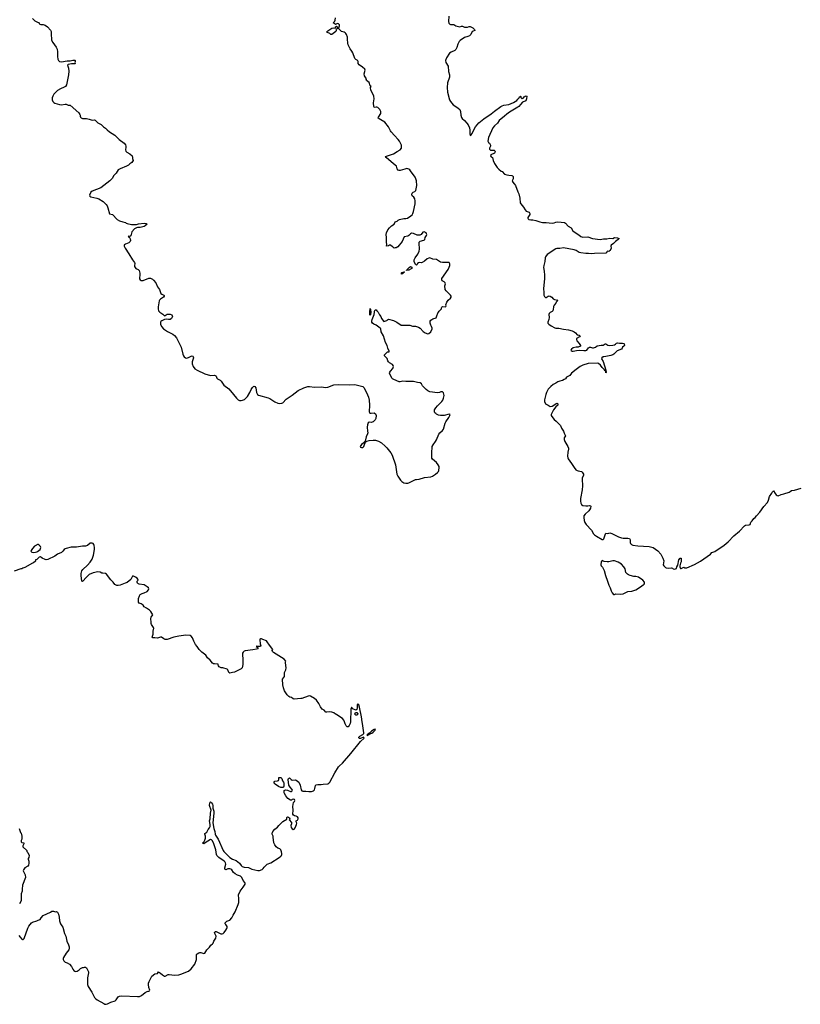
# Model space of a CAD drawing. Header units: inches. Extents: x 1861287 to 2052918, y 204622 to 437896.
# Tile 24 of 215: x 1969643 to 1985870, y 215617 to 236077. Entities that reach past the tile are written whole.
import ezdxf

# ---------------------------------------------------------------- set-up
doc = ezdxf.new("R2010")
doc.units = ezdxf.units.IN
doc.header["$MEASUREMENT"] = 0
for name, color, linetype in [('B9261', 7, 'Continuous'), ('B9262', 7, 'Continuous'), ('B9263', 7, 'Continuous'), ('B9271', 7, 'Continuous'), ('B9272', 7, 'Continuous'), ('B9273', 7, 'Continuous'), ('B9282', 7, 'Continuous'), ('B9283', 7, 'Continuous')]:
    doc.layers.add(name, color=color, linetype=linetype)

msp = doc.modelspace()

# ---------------------------------------------------------------- linework, layer by layer
at = {"layer": 'B9261', "color": 5, "elevation": 80}
for points in [[(1969631, 219271), (1969659, 219190), (1969671, 219170), (1969685, 219110), (1969685, 219050), (1969676, 219024), (1969676, 218990), (1969690, 218979), (1969732, 218970), (1969727, 218950), (1969708, 218910), (1969711, 218891), (1969794, 218810), (1969794, 218790), (1969810, 218774), (1969837, 218710), (1969831, 218669), (1969821, 218650), (1969821, 218630), (1969831, 218590), (1969831, 218550), (1969823, 218510), (1969810, 218489), (1969747, 218453), (1969721, 218410), (1969718, 218390), (1969759, 218310), (1969761, 218250), (1969702, 218090), (1969691, 218010), (1969691, 217970), (1969676, 217910), (1969676, 217770), (1969637, 217703)], [(1969627, 217047), (1969650, 217012), (1969690, 216972), (1969704, 216964), (1969716, 216964), (1969730, 216974), (1969735, 216985), (1969810, 217202), (1969830, 217238), (1969890, 217311), (1969910, 217325), (1970000, 217353)]]:
    msp.add_lwpolyline(points, dxfattribs=at)
at = {"layer": 'B9262', "color": 5, "elevation": 80}
for points in [[(1970000, 225165), (1969990, 225161), (1969950, 225134), (1969906, 225090), (1969878, 225050), (1969872, 225030), (1969894, 225010), (1969930, 225007), (1969970, 225011), (1970000, 225021)], [(1970000, 224859), (1969972, 224850), (1969970, 224826), (1969932, 224790), (1969910, 224782), (1969750, 224695), (1969710, 224682), (1969690, 224669), (1969670, 224668), (1969530, 224619)]]:
    msp.add_lwpolyline(points, dxfattribs=at)
at = {"layer": 'B9263', "color": 5, "elevation": 80}
msp.add_lwpolyline([(1969910, 236099), (1969955, 236055), (1970000, 236033)], dxfattribs=at)
at = {"layer": 'B9271', "color": 5, "elevation": 80}
msp.add_lwpolyline([(1970000, 217353), (1970030, 217362), (1970070, 217382), (1970090, 217414), (1970130, 217462), (1970286, 217530), (1970310, 217554), (1970347, 217553), (1970390, 217538), (1970410, 217545), (1970430, 217532), (1970447, 217487), (1970461, 217430), (1970470, 217354), (1970491, 217291), (1970521, 217250), (1970537, 217217), (1970571, 217091), (1970603, 217030), (1970624, 216930), (1970659, 216850), (1970671, 216810), (1970671, 216770), (1970666, 216750), (1970610, 216679), (1970554, 216590), (1970547, 216570), (1970547, 216550), (1970559, 216519), (1970590, 216491), (1970630, 216477), (1970679, 216450), (1970721, 216401), (1970750, 216346), (1970770, 216321), (1970790, 216306), (1970810, 216301), (1970837, 216303), (1970878, 216330), (1970910, 216362), (1970950, 216382), (1970970, 216382), (1970989, 216391), (1971010, 216391), (1971030, 216374), (1971071, 216290), (1971071, 216270), (1971051, 216170), (1971055, 216110), (1971051, 216031), (1971066, 215990), (1971143, 215870), (1971197, 215757), (1971217, 215737), (1971250, 215711), (1971390, 215631), (1971410, 215621), (1971437, 215617), (1971470, 215626), (1971539, 215661), (1971628, 215692), (1971650, 215710), (1971691, 215769), (1971715, 215785), (1971769, 215791), (1972090, 215776), (1972130, 215779), (1972177, 215803), (1972250, 215864), (1972290, 215884), (1972311, 215891), (1972329, 215891), (1972342, 215898), (1972349, 215910), (1972330, 215969), (1972321, 216030), (1972322, 216058), (1972333, 216090), (1972390, 216205), (1972453, 216247), (1972505, 216255), (1972530, 216290), (1972570, 216267), (1972609, 216229), (1972650, 216201), (1972670, 216199), (1972730, 216233), (1972750, 216238), (1972864, 216224), (1972951, 216229), (1972990, 216240), (1973150, 216308), (1973210, 216357), (1973281, 216450), (1973316, 216550), (1973316, 216630), (1973321, 216650), (1973330, 216664), (1973370, 216688), (1973390, 216693), (1973410, 216691), (1973470, 216671), (1973490, 216677), (1973533, 216747), (1973590, 216807), (1973617, 216843), (1973654, 216870), (1973667, 216890), (1973679, 216930), (1973720, 216990), (1973724, 217030), (1973718, 217050), (1973698, 217090), (1973695, 217110), (1973701, 217119), (1973712, 217128), (1973730, 217132), (1973793, 217093), (1973823, 217083), (1973850, 217082), (1973870, 217090), (1973890, 217107), (1973930, 217156), (1973950, 217189), (1973955, 217210), (1973953, 217233), (1973930, 217276), (1973916, 217290), (1973916, 217310), (1973950, 217341), (1974010, 217368), (1974050, 217416), (1974079, 217470), (1974124, 217536), (1974184, 217690), (1974195, 217730), (1974198, 217810), (1974192, 217890), (1974226, 217970), (1974291, 218049), (1974327, 218110), (1974330, 218130), (1974320, 218150), (1974288, 218190), (1974262, 218250), (1974249, 218269), (1974230, 218281), (1974170, 218301), (1974125, 218325), (1974090, 218356), (1974050, 218410), (1974030, 218426), (1974010, 218432), (1973987, 218433), (1973969, 218431), (1973930, 218412), (1973910, 218426), (1973907, 218450), (1973925, 218530), (1973919, 218559), (1973912, 218572), (1973893, 218590), (1973785, 218665), (1973743, 218710), (1973732, 218732), (1973717, 218830), (1973678, 218950), (1973650, 219016), (1973630, 219036), (1973610, 219044), (1973555, 219005), (1973516, 218984), (1973470, 218949), (1973456, 218956), (1973450, 218966), (1973449, 218970), (1973478, 219002), (1973494, 219026), (1973507, 219070), (1973505, 219110), (1973490, 219150), (1973492, 219168), (1973530, 219191), (1973559, 219250), (1973590, 219282), (1973602, 219310), (1973603, 219350), (1973591, 219429), (1973600, 219470), (1973609, 219591), (1973620, 219650), (1973589, 219749), (1973595, 219805), (1973600, 219820), (1973610, 219822), (1973630, 219801), (1973650, 219776), (1973659, 219750), (1973659, 219690), (1973676, 219630), (1973679, 219590), (1973659, 219390), (1973679, 219270), (1973698, 219210), (1973704, 219150), (1973711, 219130), (1973768, 219048), (1973870, 218811), (1973883, 218790), (1974009, 218669), (1974070, 218630), (1974142, 218602), (1974210, 218552), (1974244, 218504), (1974270, 218479), (1974308, 218468), (1974397, 218457), (1974470, 218426), (1974590, 218397), (1974630, 218399), (1974682, 218418), (1974704, 218436), (1974727, 218470), (1974746, 218490), (1974790, 218527), (1974866, 218554), (1975034, 218666), (1975068, 218692), (1975082, 218710), (1975090, 218730), (1975093, 218753), (1975088, 218788), (1975072, 218830), (1975050, 218845), (1975010, 218861), (1974974, 218890), (1974945, 218930), (1974926, 218970), (1974910, 219090), (1974912, 219110), (1974894, 219154), (1974892, 219170), (1974895, 219190), (1974906, 219210), (1974950, 219258), (1975002, 219298), (1975030, 219335), (1975110, 219413), (1975195, 219465), (1975199, 219470), (1975193, 219490), (1975198, 219502), (1975210, 219510), (1975230, 219505), (1975251, 219490), (1975261, 219470), (1975245, 219450), (1975292, 219392), (1975294, 219370), (1975282, 219330), (1975288, 219288), (1975306, 219266), (1975330, 219251), (1975350, 219256), (1975370, 219286), (1975398, 219350), (1975402, 219382), (1975389, 219411), (1975389, 219430), (1975416, 219444), (1975434, 219470), (1975435, 219490), (1975418, 219510), (1975390, 219523), (1975352, 219532), (1975333, 219550), (1975323, 219570), (1975326, 219650), (1975321, 219730), (1975333, 219807), (1975354, 219830), (1975361, 219850), (1975352, 219870), (1975330, 219883), (1975305, 219875), (1975290, 219862), (1975270, 219859), (1975218, 219890), (1975174, 219950), (1975149, 220000)], dxfattribs=at)
at = {"layer": 'B9272', "color": 5, "elevation": 80}
for points in [[(1972553, 230000), (1972556, 229996), (1972616, 229956), (1972650, 229926), (1972670, 229931), (1972710, 229956), (1972770, 229958), (1972804, 229944), (1972822, 229910), (1972798, 229870), (1972770, 229849), (1972734, 229846), (1972690, 229854), (1972650, 229845), (1972600, 229820), (1972577, 229803), (1972569, 229791), (1972568, 229750), (1972590, 229700), (1972630, 229655), (1972718, 229598), (1972825, 229545), (1972858, 229518), (1972903, 229463), (1972926, 229426), (1972998, 229270), (1973033, 229130), (1973048, 229090), (1973062, 229070), (1973090, 229050), (1973110, 229045), (1973150, 229055), (1973210, 229087), (1973230, 229090), (1973242, 229082), (1973250, 229070), (1973253, 229050), (1973231, 228970), (1973227, 228927), (1973246, 228870), (1973282, 228822), (1973332, 228792), (1973490, 228719), (1973606, 228686), (1973690, 228690), (1973717, 228677), (1973727, 228667), (1973740, 228630), (1973753, 228613), (1973810, 228585), (1973829, 228569), (1973885, 228485), (1973988, 228408), (1974090, 228290), (1974150, 228209), (1974181, 228181), (1974210, 228167), (1974244, 228164), (1974272, 228168), (1974314, 228186), (1974347, 228213), (1974379, 228250), (1974430, 228330), (1974456, 228390), (1974483, 228437), (1974510, 228459), (1974530, 228458), (1974550, 228426), (1974567, 228327), (1974586, 228290), (1974610, 228272), (1974810, 228217), (1974842, 228202), (1974950, 228134), (1975010, 228111), (1975050, 228103), (1975090, 228108), (1975110, 228118), (1975185, 228195), (1975310, 228273), (1975430, 228369), (1975550, 228430), (1975630, 228455), (1975670, 228457), (1975770, 228442), (1975910, 228451), (1976010, 228434), (1976050, 228443), (1976170, 228492), (1976270, 228497), (1976490, 228492), (1976610, 228494), (1976776, 228456), (1976796, 228436), (1976855, 228330), (1976894, 228230), (1976905, 228170), (1976913, 228070), (1976909, 227929), (1976914, 227914), (1976924, 227904), (1976950, 227901), (1977010, 227906), (1977036, 227890), (1977051, 227850), (1977044, 227790), (1977030, 227764), (1976990, 227719), (1976950, 227704), (1976910, 227713), (1976890, 227702), (1976870, 227655), (1976864, 227610), (1976876, 227530), (1976879, 227490), (1976874, 227470), (1976848, 227410), (1976824, 227316), (1976810, 227308), (1976795, 227285), (1976750, 227249), (1976733, 227230), (1976723, 227210), (1976730, 227191), (1976750, 227185), (1976774, 227190), (1976794, 227210), (1976805, 227230), (1976833, 227307), (1976850, 227311), (1976859, 227321), (1976907, 227333), (1976990, 227343), (1977040, 227340), (1977102, 227322), (1977165, 227285), (1977238, 227218), (1977277, 227177), (1977357, 227077), (1977388, 227028), (1977456, 226830), (1977483, 226630), (1977500, 226590), (1977560, 226510), (1977590, 226479), (1977630, 226456), (1977670, 226444), (1977710, 226444), (1977734, 226450), (1977870, 226519), (1977890, 226525), (1977950, 226530), (1978059, 226561), (1978190, 226577), (1978221, 226590), (1978285, 226630), (1978330, 226667), (1978348, 226690), (1978356, 226710), (1978365, 226770), (1978362, 226790), (1978345, 226830), (1978310, 226878), (1978223, 226943), (1978208, 226968), (1978207, 227067), (1978219, 227210), (1978235, 227245), (1978289, 227310), (1978310, 227347), (1978358, 227462), (1978377, 227490), (1978430, 227539), (1978450, 227571), (1978487, 227693), (1978500, 227720), (1978565, 227810), (1978586, 227850), (1978589, 227870), (1978570, 227882), (1978470, 227855), (1978390, 227853), (1978350, 227859), (1978310, 227879), (1978290, 227896), (1978276, 227910), (1978267, 227930), (1978263, 227950), (1978268, 227970), (1978292, 228010), (1978326, 228054), (1978418, 228142), (1978438, 228170), (1978456, 228210), (1978468, 228270), (1978450, 228324), (1978430, 228345), (1978397, 228343), (1978370, 228329), (1978330, 228321), (1978170, 228341), (1978130, 228362), (1978090, 228392), (1978015, 228470), (1977992, 228512), (1977970, 228530), (1977910, 228538), (1977854, 228554), (1977830, 228556), (1977670, 228556), (1977610, 228566), (1977550, 228552), (1977530, 228555), (1977418, 228598), (1977390, 228617), (1977379, 228630), (1977333, 228730), (1977337, 228750), (1977350, 228771), (1977399, 228830), (1977409, 228850), (1977415, 228870), (1977409, 228890), (1977395, 228910), (1977329, 228950), (1977309, 228970), (1977295, 228990), (1977279, 229039), (1977224, 229090), (1977229, 229111), (1977287, 229173), (1977322, 229178), (1977326, 229190), (1977298, 229250), (1977281, 229310), (1977250, 229370), (1977207, 229507), (1977159, 229590), (1977148, 229650), (1977138, 229670), (1977050, 229729), (1977002, 229750), (1976979, 229770), (1976964, 229790), (1976962, 229810), (1976969, 229850), (1977012, 229948), (1977018, 230000)], [(1976941, 230000), (1976941, 229990), (1976938, 229950), (1976930, 229929), (1976918, 229950), (1976918, 229958), (1976922, 230000)], [(1977093, 230000), (1977124, 229944), (1977151, 229911), (1977167, 229867), (1977210, 229802), (1977273, 229827), (1977290, 229842), (1977310, 229851), (1977410, 229827), (1977485, 229790), (1977574, 229730), (1977590, 229727), (1977750, 229731), (1977810, 229707), (1977870, 229711), (1977930, 229690), (1977965, 229670), (1978030, 229599), (1978070, 229567), (1978129, 229551), (1978150, 229556), (1978189, 229590), (1978215, 229650), (1978215, 229670), (1978204, 229704), (1978189, 229730), (1978175, 229770), (1978175, 229810), (1978190, 229832), (1978230, 229858), (1978297, 229883), (1978310, 229902), (1978344, 229996), (1978347, 230000)], [(1975149, 220000), (1975144, 220010), (1975139, 220030), (1975139, 220050), (1975143, 220057), (1975153, 220067), (1975170, 220075), (1975210, 220065), (1975270, 220041), (1975290, 220037), (1975309, 220051), (1975312, 220070), (1975303, 220090), (1975266, 220130), (1975241, 220170), (1975227, 220290), (1975230, 220312), (1975250, 220321), (1975288, 220288), (1975310, 220277), (1975370, 220281), (1975390, 220271), (1975445, 220230), (1975471, 220171), (1975496, 220076), (1975511, 220051), (1975530, 220043), (1975590, 220048), (1975650, 220039), (1975710, 220039), (1975748, 220050), (1975769, 220071), (1975780, 220100), (1975794, 220166), (1975804, 220176), (1975837, 220183), (1975910, 220182), (1975951, 220191), (1976050, 220201), (1976070, 220211), (1976090, 220236), (1976197, 220430), (1976272, 220550), (1976290, 220571), (1976354, 220626), (1976527, 220830), (1976724, 221076), (1976803, 221150), (1976800, 221160), (1976790, 221169), (1976730, 221141), (1976710, 221141), (1976695, 221155), (1976694, 221170), (1976714, 221190), (1976779, 221221), (1976796, 221244), (1976799, 221261), (1976771, 221451), (1976759, 221490), (1976745, 221590), (1976706, 221790), (1976690, 221842), (1976670, 221854), (1976661, 221850), (1976659, 221770), (1976650, 221746), (1976633, 221727), (1976570, 221758), (1976550, 221786), (1976538, 221782), (1976526, 221750), (1976518, 221490), (1976511, 221449), (1976492, 221410), (1976470, 221386), (1976450, 221386), (1976430, 221406), (1976410, 221446), (1976395, 221490), (1976378, 221518), (1976353, 221553), (1976320, 221580), (1976230, 221642), (1976209, 221649), (1976170, 221675), (1976130, 221689), (1976090, 221693), (1976030, 221684), (1976006, 221686), (1975970, 221729), (1975929, 221750), (1975897, 221797), (1975859, 221870), (1975810, 221939), (1975770, 221974), (1975690, 222019), (1975670, 222029), (1975637, 222023), (1975510, 221973), (1975490, 221969), (1975350, 221959), (1975330, 221964), (1975290, 221989), (1975258, 221998), (1975238, 222010), (1975202, 222050), (1975149, 222129), (1975124, 222190), (1975115, 222255), (1975109, 222370), (1975148, 222430), (1975149, 222510), (1975175, 222570), (1975182, 222610), (1975166, 222710), (1975166, 222730), (1975178, 222750), (1975141, 222790), (1974918, 222930), (1974899, 222950), (1974888, 222970), (1974908, 222990), (1974837, 223077), (1974790, 223150), (1974770, 223171), (1974695, 223195), (1974670, 223209), (1974646, 223214), (1974637, 223203), (1974633, 223190), (1974643, 223110), (1974657, 223063), (1974647, 223053), (1974630, 223049), (1974590, 223053), (1974570, 223062), (1974558, 223050), (1974579, 223039), (1974598, 223010), (1974594, 223006), (1974565, 222994), (1974490, 222980), (1974330, 222959), (1974308, 222952), (1974285, 222935), (1974276, 222910), (1974275, 222890), (1974284, 222776), (1974282, 222678), (1974270, 222609), (1974250, 222589), (1974202, 222570), (1974110, 222518), (1974065, 222515), (1974010, 222498), (1973988, 222510), (1973969, 222569), (1973958, 222578), (1973868, 222608), (1973830, 222609), (1973789, 222629), (1973775, 222650), (1973767, 222673), (1973767, 222687), (1973690, 222689), (1973674, 222694), (1973650, 222709), (1973605, 222765), (1973550, 222818), (1973515, 222870), (1973430, 222935), (1973373, 222993), (1973334, 223050), (1973296, 223096), (1973262, 223162), (1973235, 223235), (1973210, 223269), (1973190, 223282), (1973094, 223286), (1972950, 223269), (1972850, 223249), (1972710, 223197), (1972690, 223194), (1972670, 223194), (1972638, 223210), (1972590, 223249), (1972570, 223249), (1972531, 223229), (1972510, 223225), (1972450, 223235), (1972410, 223235), (1972399, 223250), (1972401, 223270), (1972415, 223310), (1972419, 223350), (1972416, 223370), (1972429, 223430), (1972425, 223450), (1972413, 223470), (1972381, 223510), (1972377, 223530), (1972379, 223570), (1972369, 223610), (1972369, 223631), (1972378, 223662), (1972408, 223710), (1972370, 223778), (1972338, 223810), (1972278, 223850), (1972233, 223873), (1972210, 223908), (1972190, 223928), (1972170, 223938), (1972129, 223949), (1972116, 223976), (1972115, 224050), (1972130, 224102), (1972149, 224130), (1972190, 224155), (1972232, 224168), (1972290, 224197), (1972321, 224230), (1972324, 224250), (1972317, 224270), (1972296, 224290), (1972230, 224336), (1972129, 224349), (1972110, 224353), (1972101, 224361), (1972091, 224370), (1972082, 224390), (1972087, 224410), (1972105, 224430), (1972100, 224450), (1972083, 224470), (1972050, 224494), (1972010, 224511), (1971990, 224511), (1971954, 224446), (1971875, 224385), (1971835, 224365), (1971730, 224328), (1971690, 224321), (1971663, 224323), (1971631, 224331), (1971620, 224340), (1971588, 224390), (1971540, 224440), (1971450, 224556), (1971430, 224569), (1971370, 224574), (1971350, 224579), (1971317, 224597), (1971270, 224604), (1971170, 224586), (1971090, 224550), (1971029, 224491), (1970950, 224402), (1970938, 224410), (1970924, 224530), (1970924, 224570), (1970938, 224622), (1970955, 224650), (1971050, 224741), (1971110, 224806), (1971150, 224870), (1971176, 224950), (1971201, 225070), (1971199, 225110), (1971191, 225150), (1971181, 225170), (1971167, 225190), (1971150, 225199), (1971130, 225201), (1971110, 225196), (1971052, 225148), (1971010, 225137), (1970950, 225134), (1970823, 225117), (1970710, 225116), (1970610, 225089), (1970590, 225081), (1970570, 225065), (1970541, 225030), (1970510, 225004), (1970430, 224969), (1970372, 224930), (1970230, 224861), (1970190, 224856), (1970170, 224859), (1970110, 224887), (1970074, 224914), (1970050, 224911), (1970001, 224859), (1970000, 224859)], [(1970000, 225021), (1970014, 225026), (1970069, 225070), (1970079, 225110), (1970073, 225130), (1970050, 225159), (1970030, 225169), (1970010, 225169), (1970000, 225165)]]:
    msp.add_lwpolyline(points, dxfattribs=at)
for points in [[(1976650, 221628), (1976628, 221628), (1976609, 221649), (1976622, 221678), (1976630, 221682), (1976650, 221682), (1976670, 221654), (1976670, 221646)], [(1977030, 221335), (1977010, 221329), (1976956, 221290), (1976921, 221259), (1976904, 221250), (1976899, 221241), (1976876, 221230), (1976877, 221223), (1976870, 221222), (1976861, 221210), (1976870, 221206), (1976882, 221210), (1976883, 221217), (1976890, 221216), (1976924, 221236), (1976963, 221250), (1976990, 221269), (1977018, 221302), (1977031, 221310), (1977034, 221326), (1977039, 221330)], [(1975110, 220119), (1975070, 220121), (1975022, 220142), (1974953, 220190), (1974935, 220210), (1974931, 220230), (1974946, 220254), (1975000, 220260), (1975024, 220270), (1975030, 220290), (1975030, 220330), (1975050, 220333), (1975070, 220327), (1975089, 220310), (1975104, 220264), (1975124, 220230), (1975131, 220210), (1975136, 220150), (1975128, 220132)]]:
    msp.add_lwpolyline(points, close=True, dxfattribs=at)
at = {"layer": 'B9273', "color": 5, "elevation": 80}
for points in [[(1978347, 230000), (1978360, 230020), (1978408, 230070), (1978408, 230090), (1978416, 230104), (1978430, 230114), (1978490, 230112), (1978500, 230120), (1978508, 230130), (1978502, 230150), (1978522, 230210), (1978549, 230250), (1978595, 230290), (1978609, 230310), (1978609, 230330), (1978597, 230350), (1978505, 230445), (1978490, 230470), (1978482, 230550), (1978492, 230590), (1978489, 230610), (1978470, 230629), (1978450, 230635), (1978428, 230650), (1978415, 230670), (1978415, 230690), (1978420, 230700), (1978550, 230886), (1978572, 230932), (1978582, 230970), (1978584, 231004), (1978579, 231019), (1978570, 231029), (1978553, 231033), (1978430, 231029), (1978390, 231038), (1978310, 231093), (1978230, 231104), (1978170, 231125), (1978150, 231124), (1978113, 231107), (1978060, 231060), (1978010, 231029), (1977990, 231023), (1977950, 231029), (1977930, 231024), (1977911, 231010), (1977902, 230990), (1977890, 230978), (1977869, 230989), (1977842, 231050), (1977844, 231090), (1977865, 231130), (1977918, 231202), (1977947, 231270), (1977951, 231310), (1977947, 231430), (1977950, 231452), (1977959, 231470), (1977970, 231477), (1978045, 231495), (1978057, 231503), (1978062, 231510), (1978069, 231550), (1978097, 231590), (1978105, 231610), (1978101, 231630), (1978089, 231650), (1978050, 231669), (1978020, 231660), (1977988, 231612), (1977960, 231600), (1977930, 231598), (1977902, 231602), (1977830, 231634), (1977790, 231639), (1977770, 231629), (1977731, 231590), (1977710, 231579), (1977632, 231568), (1977594, 231470), (1977505, 231355), (1977470, 231335), (1977445, 231335), (1977426, 231330), (1977406, 231350), (1977394, 231354), (1977350, 231389), (1977330, 231389), (1977310, 231379), (1977268, 231370), (1977275, 231410), (1977269, 231450), (1977269, 231550), (1977261, 231610), (1977265, 231650), (1977299, 231710), (1977330, 231750), (1977370, 231791), (1977424, 231830), (1977450, 231874), (1977487, 231893), (1977507, 231913), (1977536, 231924), (1977630, 231945), (1977670, 231944), (1977701, 231950), (1977777, 232003), (1977798, 232022), (1977812, 232048), (1977826, 232094), (1977861, 232250), (1977864, 232310), (1977856, 232356), (1977839, 232390), (1977800, 232420), (1977793, 232430), (1977792, 232450), (1977801, 232470), (1977824, 232496), (1977857, 232510), (1977875, 232530), (1977897, 232630), (1977890, 232730), (1977879, 232770), (1977863, 232803), (1977770, 232939), (1977750, 232959), (1977730, 232973), (1977690, 232983), (1977646, 232974), (1977550, 232944), (1977530, 232944), (1977510, 232953), (1977490, 232979), (1977473, 233033), (1977410, 233081), (1977259, 233210), (1977250, 233231), (1977415, 233290), (1977490, 233339), (1977549, 233370), (1977582, 233410), (1977579, 233470), (1977539, 233550), (1977509, 233589), (1977437, 233670), (1977364, 233744), (1977348, 233768), (1977310, 233850), (1977230, 233949), (1977150, 233999), (1977114, 234014), (1977097, 234030), (1977103, 234050), (1977148, 234130), (1977149, 234170), (1977127, 234210), (1977090, 234252), (1977070, 234261), (1977050, 234261), (1977030, 234255), (1977010, 234262), (1977002, 234270), (1976999, 234350), (1977013, 234430), (1977005, 234490), (1976999, 234510), (1976945, 234610), (1976938, 234670), (1976946, 234690), (1976930, 234706), (1976909, 234770), (1976853, 234813), (1976844, 234830), (1976849, 234850), (1976809, 234910), (1976805, 234950), (1976821, 235030), (1976814, 235050), (1976769, 235090), (1976698, 235138), (1976682, 235170), (1976676, 235210), (1976670, 235222), (1976657, 235237), (1976630, 235253), (1976610, 235274), (1976570, 235386), (1976550, 235423), (1976510, 235473), (1976474, 235554), (1976466, 235586), (1976455, 235670), (1976454, 235714), (1976433, 235770), (1976421, 235790), (1976410, 235804), (1976390, 235817), (1976330, 235829), (1976292, 235872), (1976279, 235890), (1976275, 235910), (1976288, 235950), (1976288, 235970), (1976270, 235988), (1976250, 235998), (1976210, 235978), (1976194, 235994), (1976158, 236010), (1976194, 236046), (1976204, 236070), (1976206, 236114)], [(1978562, 236150), (1978560, 236040), (1978566, 236006), (1978583, 235983), (1978595, 235975), (1978670, 235977), (1978712, 235952), (1978790, 235932), (1978830, 235940), (1978850, 235940), (1978890, 235923), (1978910, 235923), (1978950, 235925), (1978984, 235936), (1979010, 235934), (1979060, 235910), (1979100, 235870), (1979104, 235856), (1979105, 235850), (1979070, 235842), (1979047, 235830), (1979019, 235770), (1978990, 235744), (1978962, 235730), (1978890, 235709), (1978796, 235644), (1978778, 235622), (1978749, 235571), (1978730, 235499), (1978710, 235458), (1978686, 235434), (1978610, 235402), (1978580, 235380), (1978514, 235286), (1978497, 235230), (1978501, 235190), (1978549, 235110), (1978560, 235000), (1978580, 234930), (1978575, 234885), (1978536, 234764), (1978527, 234670), (1978535, 234570), (1978574, 234414), (1978595, 234375), (1978655, 234310), (1978686, 234286), (1978761, 234241), (1978789, 234209), (1978805, 234170), (1978814, 234090), (1978826, 234046), (1978842, 234022), (1978890, 233985), (1978940, 233930), (1978966, 233890), (1978993, 233830), (1979002, 233778), (1978999, 233699), (1979010, 233671), (1979030, 233684), (1979050, 233715), (1979084, 233790), (1979118, 233850), (1979188, 233932), (1979290, 234020), (1979442, 234118), (1979510, 234175), (1979642, 234270), (1979670, 234286), (1979710, 234298), (1979810, 234312), (1979905, 234355), (1979980, 234400), (1980000, 234423)], [(1970000, 236033), (1970046, 236010), (1970051, 235991), (1970080, 235980), (1970130, 235978), (1970170, 235961), (1970219, 235930), (1970282, 235862), (1970294, 235834), (1970298, 235790), (1970302, 235650), (1970330, 235600), (1970403, 235503), (1970424, 235464), (1970430, 235411), (1970430, 235310), (1970437, 235257), (1970450, 235227), (1970470, 235210), (1970510, 235204), (1970630, 235224), (1970690, 235222), (1970750, 235236), (1970790, 235235), (1970798, 235230), (1970798, 235210), (1970791, 235190), (1970798, 235170), (1970792, 235150), (1970778, 235158), (1970718, 235162), (1970651, 235149), (1970641, 235139), (1970636, 235130), (1970641, 235110), (1970659, 235070), (1970662, 235010), (1970654, 234930), (1970618, 234722), (1970595, 234690), (1970570, 234672), (1970490, 234641), (1970430, 234606), (1970352, 234530), (1970330, 234486), (1970320, 234450), (1970318, 234410), (1970330, 234379), (1970350, 234356), (1970370, 234342), (1970470, 234313), (1970510, 234310), (1970590, 234325), (1970610, 234321), (1970650, 234303), (1970690, 234303), (1970870, 234141), (1970895, 234110), (1970903, 234090), (1970901, 234070), (1970906, 234050), (1970919, 234039), (1970950, 234024), (1970970, 234021), (1971030, 234026), (1971090, 234012), (1971150, 233990), (1971190, 233993), (1971210, 233986), (1971270, 233935), (1971337, 233897), (1971383, 233850), (1971426, 233826), (1971458, 233790), (1971510, 233746), (1971620, 233680), (1971710, 233589), (1971818, 233510), (1971840, 233480), (1971850, 233450), (1971852, 233428), (1971841, 233370), (1971846, 233346), (1971870, 233322), (1971930, 233292), (1971978, 233250), (1971991, 233210), (1971985, 233190), (1972002, 233150), (1971991, 233130), (1971971, 233110), (1971930, 233082), (1971903, 233057), (1971862, 233030), (1971730, 232981), (1971690, 232954), (1971646, 232890), (1971602, 232838), (1971562, 232778), (1971517, 232730), (1971330, 232582), (1971149, 232511), (1971124, 232490), (1971091, 232430), (1971101, 232410), (1971119, 232399), (1971248, 232368), (1971290, 232353), (1971377, 232297), (1971438, 232238), (1971459, 232210), (1971475, 232170), (1971510, 232044), (1971570, 232032), (1971670, 231926), (1971717, 231897), (1971790, 231874), (1971843, 231863), (1971855, 231850), (1971879, 231839), (1971970, 231819), (1972070, 231823), (1972110, 231834), (1972230, 231850), (1972270, 231842), (1972294, 231830), (1972251, 231790), (1972230, 231779), (1972150, 231759), (1972090, 231762), (1972070, 231755), (1972031, 231730), (1971975, 231670), (1971950, 231588), (1971930, 231575), (1971910, 231579), (1971901, 231570), (1971910, 231558), (1971928, 231548), (1971942, 231522), (1971948, 231490), (1971940, 231470), (1971910, 231439), (1971843, 231410), (1971823, 231397), (1971818, 231390), (1971816, 231370), (1971835, 231330), (1971914, 231214), (1971987, 231087), (1972029, 231030), (1972035, 231010), (1972027, 230970), (1972029, 230949), (1972055, 230910), (1972107, 230887), (1972125, 230865), (1972137, 230810), (1972138, 230770), (1972133, 230710), (1972135, 230690), (1972147, 230670), (1972170, 230660), (1972210, 230659), (1972330, 230707), (1972363, 230703), (1972402, 230682), (1972425, 230665), (1972470, 230610), (1972509, 230529), (1972548, 230470), (1972568, 230410), (1972579, 230390), (1972599, 230370), (1972638, 230350), (1972643, 230343), (1972647, 230330), (1972635, 230310), (1972570, 230273), (1972550, 230250), (1972544, 230236), (1972523, 230110), (1972520, 230070), (1972530, 230030), (1972553, 230000)], [(1980000, 234258), (1979824, 234156), (1979767, 234113), (1979720, 234070), (1979610, 233984), (1979575, 233930), (1979512, 233870), (1979479, 233830), (1979390, 233632), (1979377, 233550), (1979390, 233522), (1979411, 233511), (1979431, 233469), (1979432, 233450), (1979411, 233409), (1979410, 233386), (1979423, 233370), (1979430, 233368), (1979490, 233368), (1979504, 233364), (1979521, 233350), (1979529, 233330), (1979516, 233304), (1979440, 233270), (1979431, 233250), (1979446, 233226), (1979471, 233210), (1979488, 233148), (1979511, 233091), (1979566, 233006), (1979602, 232970), (1979650, 232932), (1979670, 232922), (1979718, 232870), (1979770, 232851), (1979810, 232848), (1979876, 232836), (1979890, 232830), (1979898, 232818), (1979904, 232790), (1979901, 232770), (1979882, 232730), (1979884, 232724), (1979888, 232710), (1979930, 232662), (1979949, 232630), (1980000, 232501)], [(1976922, 230000), (1976930, 230074), (1976938, 230058), (1976941, 230000)], [(1977018, 230000), (1977020, 230020), (1977029, 230051), (1977050, 230051), (1977067, 230027), (1977090, 230005), (1977093, 230000)]]:
    msp.add_lwpolyline(points, dxfattribs=at)
for points in [[(1976110, 235768), (1976089, 235789), (1976038, 235810), (1976028, 235830), (1976130, 235898), (1976170, 235905), (1976198, 235902), (1976208, 235912), (1976209, 235931), (1976230, 235942), (1976242, 235930), (1976242, 235890), (1976214, 235870), (1976222, 235862), (1976225, 235850), (1976218, 235830), (1976130, 235769)], [(1977590, 230792), (1977575, 230810), (1977590, 230825), (1977635, 230836), (1977641, 230830), (1977610, 230802)], [(1977686, 230866), (1977684, 230870), (1977702, 230878), (1977702, 230890), (1977736, 230930), (1977770, 230948), (1977784, 230944), (1977795, 230935), (1977795, 230910), (1977782, 230898), (1977730, 230873), (1977710, 230870)]]:
    msp.add_lwpolyline(points, close=True, dxfattribs=at)
at = {"layer": 'B9282', "color": 5, "elevation": 80}
msp.add_lwpolyline([(1980686, 230000), (1980667, 229993), (1980647, 229973), (1980644, 229950), (1980650, 229890), (1980643, 229850), (1980622, 229790), (1980624, 229770), (1980641, 229750), (1980693, 229713), (1980770, 229676), (1980790, 229670), (1980847, 229667), (1980950, 229644), (1981050, 229632), (1981130, 229610), (1981170, 229590), (1981196, 229570), (1981230, 229531), (1981270, 229523), (1981291, 229510), (1981278, 229490), (1981218, 229450), (1981216, 229430), (1981223, 229403), (1981271, 229350), (1981298, 229310), (1981302, 229290), (1981251, 229269), (1981208, 229272), (1981150, 229255), (1981112, 229230), (1981102, 229210), (1981110, 229194), (1981127, 229187), (1981150, 229187), (1981216, 229204), (1981270, 229211), (1981370, 229200), (1981410, 229205), (1981430, 229213), (1981449, 229230), (1981470, 229261), (1981490, 229274), (1981510, 229273), (1981550, 229258), (1981570, 229257), (1981609, 229270), (1981650, 229299), (1981730, 229314), (1981770, 229316), (1981810, 229343), (1981830, 229343), (1981870, 229313), (1981910, 229309), (1981970, 229313), (1982010, 229322), (1982027, 229333), (1982050, 229357), (1982070, 229364), (1982110, 229354), (1982175, 229356), (1982202, 229350), (1982210, 229342), (1982216, 229310), (1982202, 229290), (1982171, 229269), (1982165, 229250), (1982151, 229230), (1982064, 229196), (1981993, 229130), (1981970, 229116), (1981930, 229100), (1981830, 229078), (1981786, 229074), (1981770, 229070), (1981744, 229050), (1981739, 229030), (1981771, 228971), (1981830, 228791), (1981835, 228745), (1981830, 228738), (1981824, 228764), (1981817, 228777), (1981810, 228777), (1981798, 228798), (1981750, 228849), (1981719, 228899), (1981676, 228930), (1981650, 228940), (1981462, 228930), (1981350, 228897), (1981297, 228870), (1981211, 228810), (1981115, 228730), (1981076, 228684), (1981011, 228650), (1980986, 228614), (1980963, 228597), (1980923, 228577), (1980870, 228567), (1980828, 228552), (1980790, 228525), (1980730, 228494), (1980682, 228458), (1980630, 228397), (1980593, 228330), (1980578, 228290), (1980550, 228175), (1980550, 228142), (1980570, 228093), (1980630, 228070), (1980670, 228036), (1980710, 228049), (1980810, 228105), (1980822, 228102), (1980832, 228092), (1980826, 228070), (1980788, 228032), (1980737, 227970), (1980692, 227870), (1980694, 227850), (1980702, 227830), (1980750, 227771), (1980797, 227737), (1980850, 227676), (1980885, 227645), (1980908, 227590), (1980948, 227530), (1980963, 227483), (1980990, 227432), (1980961, 227390), (1980961, 227350), (1980976, 227310), (1981035, 227210), (1981048, 227170), (1981050, 227150), (1981037, 227090), (1981033, 227007), (1981035, 226970), (1981043, 226950), (1981115, 226855), (1981169, 226769), (1981206, 226726), (1981230, 226708), (1981250, 226699), (1981319, 226690), (1981336, 226676), (1981360, 226630), (1981363, 226610), (1981337, 226550), (1981334, 226530), (1981342, 226390), (1981334, 226310), (1981303, 226130), (1981300, 226070), (1981305, 226030), (1981322, 226002), (1981350, 225984), (1981410, 225974), (1981450, 225974), (1981490, 225983), (1981510, 225978), (1981516, 225970), (1981508, 225930), (1981490, 225890), (1981476, 225870), (1981397, 225803), (1981372, 225768), (1981369, 225730), (1981379, 225670), (1981392, 225630), (1981415, 225590), (1981529, 225470), (1981572, 225392), (1981590, 225372), (1981630, 225342), (1981750, 225277), (1981770, 225275), (1981789, 225290), (1981819, 225390), (1981830, 225405), (1981870, 225401), (1981910, 225411), (1981950, 225397), (1982088, 225328), (1982150, 225307), (1982190, 225301), (1982286, 225306), (1982317, 225297), (1982334, 225270), (1982334, 225210), (1982341, 225190), (1982361, 225170), (1982390, 225157), (1982490, 225146), (1982730, 225131), (1982811, 225110), (1982910, 225041), (1982974, 224970), (1983011, 224890), (1983031, 224830), (1983021, 224750), (1983031, 224730), (1983070, 224691), (1983084, 224684), (1983130, 224677), (1983190, 224686), (1983210, 224679), (1983226, 224666), (1983250, 224660), (1983277, 224663), (1983293, 224670), (1983306, 224710), (1983321, 224739), (1983348, 224850), (1983370, 224886), (1983390, 224891), (1983396, 224870), (1983392, 224810), (1983378, 224782), (1983367, 224730), (1983367, 224707), (1983376, 224676), (1983390, 224671), (1983450, 224699), (1983470, 224690), (1983510, 224690), (1983670, 224756), (1983796, 224824), (1984001, 224970), (1984033, 225007), (1984090, 225025), (1984290, 225160), (1984371, 225230), (1984490, 225355), (1984608, 225450), (1984710, 225559), (1984730, 225570), (1984810, 225577), (1984829, 225590), (1984843, 225637), (1984850, 225646), (1984870, 225661), (1984906, 225710), (1984930, 225731), (1984962, 225770), (1985030, 225840), (1985110, 225963), (1985190, 226046), (1985209, 226090), (1985231, 226170), (1985280, 226240), (1985290, 226266), (1985310, 226286), (1985344, 226230), (1985366, 226206), (1985388, 226188), (1985410, 226186), (1985470, 226212), (1985530, 226223), (1985639, 226261), (1985658, 226270), (1985690, 226294), (1985750, 226304), (1985890, 226342)], dxfattribs=at)
msp.add_lwpolyline([(1981750, 224836), (1981730, 224810), (1981721, 224750), (1981730, 224730), (1981758, 224698), (1981794, 224634), (1981818, 224530), (1981864, 224410), (1981887, 224327), (1981914, 224270), (1981935, 224210), (1981956, 224170), (1981990, 224133), (1982006, 224134), (1982035, 224145), (1982130, 224138), (1982190, 224148), (1982285, 224195), (1982370, 224203), (1982450, 224231), (1982548, 224290), (1982605, 224330), (1982623, 224350), (1982632, 224370), (1982629, 224390), (1982597, 224430), (1982509, 224490), (1982450, 224509), (1982409, 224509), (1982330, 224525), (1982299, 224539), (1982275, 224555), (1982243, 224590), (1982227, 224667), (1982203, 224710), (1982150, 224761), (1982083, 224803), (1982006, 224830), (1981970, 224831), (1981890, 224814), (1981852, 224812), (1981790, 224821)], close=True, dxfattribs=at)
at = {"layer": 'B9283', "color": 5, "elevation": 80}
for points in [[(1980000, 234423), (1980027, 234453), (1980030, 234471), (1980050, 234485), (1980058, 234478), (1980063, 234463), (1980080, 234440), (1980090, 234436), (1980110, 234443), (1980130, 234471), (1980150, 234486), (1980170, 234496), (1980185, 234485), (1980179, 234430), (1980161, 234390), (1980150, 234381), (1980107, 234373), (1980094, 234366), (1980050, 234314), (1980021, 234270), (1980000, 234258)], [(1980000, 232501), (1980017, 232457), (1980040, 232370), (1980048, 232270), (1980058, 232250), (1980119, 232179), (1980148, 232128), (1980170, 232100), (1980190, 232089), (1980234, 232074), (1980250, 232051), (1980245, 232030), (1980206, 231970), (1980205, 231950), (1980210, 231938), (1980230, 231924), (1980270, 231915), (1980310, 231919), (1980370, 231907), (1980455, 231875), (1980510, 231861), (1980590, 231862), (1980710, 231851), (1980750, 231854), (1980787, 231873), (1980830, 231879), (1980970, 231860), (1980990, 231850), (1981045, 231785), (1981110, 231752), (1981144, 231690), (1981166, 231666), (1981268, 231608), (1981310, 231571), (1981350, 231556), (1981450, 231567), (1981550, 231533), (1981710, 231511), (1981747, 231513), (1981777, 231523), (1981850, 231521), (1981910, 231538), (1981970, 231531), (1982010, 231552), (1982067, 231547), (1982102, 231530), (1982085, 231510), (1982029, 231471), (1981990, 231429), (1981939, 231390), (1981931, 231370), (1981935, 231330), (1981931, 231310), (1981910, 231278), (1981890, 231262), (1981870, 231269), (1981857, 231263), (1981847, 231253), (1981838, 231230), (1981830, 231224), (1981590, 231217), (1981530, 231210), (1981470, 231216), (1981410, 231216), (1981310, 231229), (1981270, 231239), (1981210, 231282), (1981170, 231296), (1980950, 231335), (1980870, 231323), (1980810, 231325), (1980790, 231317), (1980610, 231198), (1980576, 231150), (1980566, 231126), (1980557, 231050), (1980536, 230970), (1980531, 230930), (1980543, 230850), (1980549, 230769), (1980549, 230690), (1980530, 230490), (1980539, 230410), (1980539, 230350), (1980550, 230324), (1980570, 230307), (1980590, 230307), (1980629, 230330), (1980650, 230336), (1980670, 230335), (1980703, 230310), (1980734, 230274), (1980760, 230260), (1980831, 230250), (1980817, 230243), (1980815, 230230), (1980795, 230205), (1980790, 230189), (1980755, 230145), (1980742, 230118), (1980732, 230050), (1980724, 230030), (1980710, 230010), (1980686, 230000)]]:
    msp.add_lwpolyline(points, dxfattribs=at)

doc.saveas('drawing.dxf')
